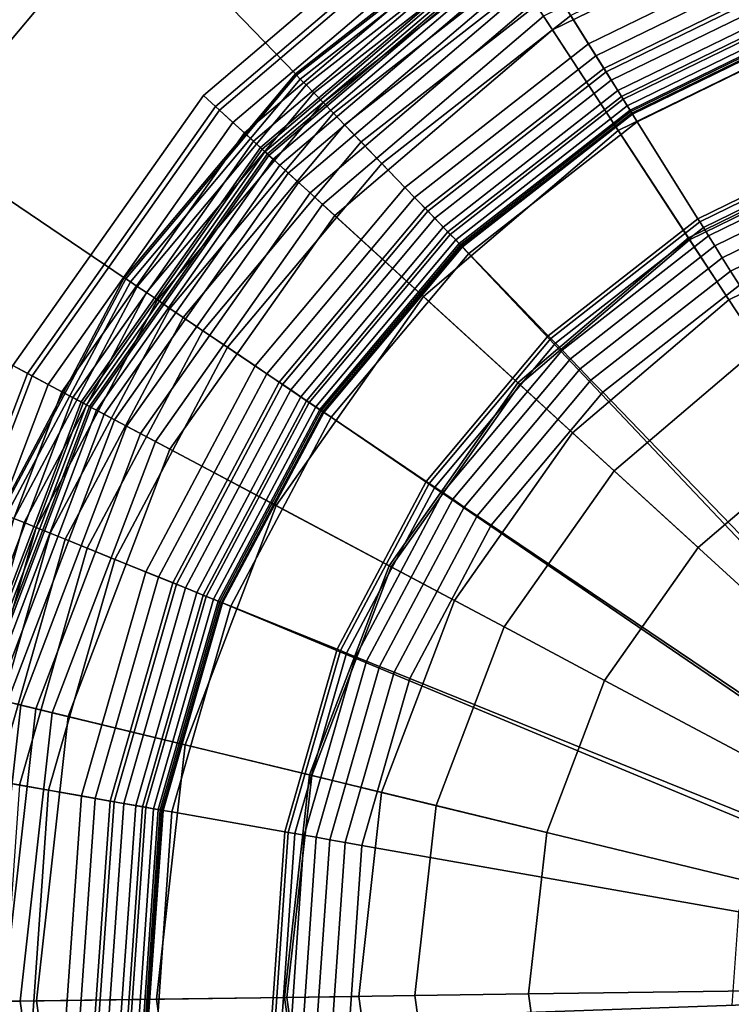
# Model space of a CAD drawing. Extents: x -43.1 to 43.1, y -41.3 to 41.3.
# Tile 86 of 256: x -17.7 to -17, y -7.9 to -7. Entities that reach past the tile are written whole.
import ezdxf

# ---------------------------------------------------------------- set-up
doc = ezdxf.new("R2010")
doc.units = 0
for name, color, linetype in [('LAMP', 7, 'CONTINUOUS'), ('LAMP_SUPPORT', 18, 'CONTINUOUS'), ('METAL_BASE', 254, 'CONTINUOUS')]:
    doc.layers.add(name, color=color, linetype=linetype)

msp = doc.modelspace()

# ---------------------------------------------------------------- linework, layer by layer
at = {"layer": 'LAMP'}
for points in [[(-17.2365, -6.92, 16.1042), (-16.9783, -6.7941, 16.1042), (-16.9491, -6.8799, 16.2234), (-17.1869, -6.9959, 16.2234)], [(-17.5099, -7.0565, 15.8637), (-17.277, -6.8582, 15.8637), (-17.2686, -6.871, 15.9815), (-17.4987, -7.0668, 15.9815)], [(-17.4951, -7.07, 15.6079), (-17.266, -6.875, 15.6079), (-17.277, -6.8582, 15.8637), (-17.5099, -7.0565, 15.8637)], [(-17.0611, -7.1881, 13.8664), (-16.875, -7.0973, 13.8664), (-16.9539, -6.8655, 13.8588), (-17.1952, -6.9832, 13.8588)], [(-17.4987, -7.0668, 15.9815), (-17.2686, -6.871, 15.9815), (-17.2365, -6.92, 16.1042), (-17.4554, -7.1063, 16.1042)], [(-17.4825, -7.0815, 15.3235), (-17.2566, -6.8893, 15.3235), (-17.266, -6.875, 15.6079), (-17.4951, -7.07, 15.6079)], [(-17.1869, -6.9959, 16.2234), (-16.9491, -6.8799, 16.2234), (-16.9132, -6.9852, 16.3306), (-17.126, -7.089, 16.3306)], [(-17.4719, -7.0912, 15.0232), (-17.2488, -6.9013, 15.0232), (-17.2566, -6.8893, 15.3235), (-17.4825, -7.0815, 15.3235)], [(-17.4635, -7.0988, 14.7202), (-17.2426, -6.9108, 14.7202), (-17.2488, -6.9013, 15.0232), (-17.4719, -7.0912, 15.0232)], [(-17.4572, -7.1047, 14.4272), (-17.2379, -6.918, 14.4272), (-17.2426, -6.9108, 14.7202), (-17.4635, -7.0988, 14.7202)], [(-17.4529, -7.1086, 14.1573), (-17.2347, -6.9229, 14.1573), (-17.2379, -6.918, 14.4272), (-17.4572, -7.1047, 14.4272)], [(-17.4554, -7.1063, 16.1042), (-17.2365, -6.92, 16.1042), (-17.1869, -6.9959, 16.2234), (-17.3884, -7.1674, 16.2234)], [(-17.4506, -7.1106, 13.9233), (-17.233, -6.9255, 13.9233), (-17.2347, -6.9229, 14.1573), (-17.4529, -7.1086, 14.1573)], [(-17.4492, -7.112, 13.9082), (-17.2319, -6.9271, 13.9082), (-17.233, -6.9255, 13.9233), (-17.4506, -7.1106, 13.9233)], [(-17.4452, -7.1155, 13.8943), (-17.229, -6.9315, 13.8943), (-17.2319, -6.9271, 13.9082), (-17.4492, -7.112, 13.9082)], [(-17.4392, -7.1211, 13.8822), (-17.2245, -6.9384, 13.8822), (-17.229, -6.9315, 13.8943), (-17.4452, -7.1155, 13.8943)], [(-17.4313, -7.1283, 13.8722), (-17.2187, -6.9474, 13.8722), (-17.2245, -6.9384, 13.8822), (-17.4392, -7.1211, 13.8822)], [(-17.4218, -7.1369, 13.8647), (-17.2117, -6.9581, 13.8647), (-17.2187, -6.9474, 13.8722), (-17.4313, -7.1283, 13.8722)], [(-17.4112, -7.1466, 13.8601), (-17.2038, -6.9701, 13.8601), (-17.2117, -6.9581, 13.8647), (-17.4218, -7.1369, 13.8647)], [(-17.3996, -7.1572, 13.8588), (-17.1952, -6.9832, 13.8588), (-17.2038, -6.9701, 13.8601), (-17.4112, -7.1466, 13.8601)], [(-17.2188, -7.3223, 13.8664), (-17.0611, -7.1881, 13.8664), (-17.1952, -6.9832, 13.8588), (-17.3996, -7.1572, 13.8588)], [(-17.126, -7.089, 16.3306), (-16.9132, -6.9852, 16.3306), (-16.8743, -7.0994, 16.4176), (-17.0599, -7.1899, 16.4176)], [(-17.3884, -7.1674, 16.2234), (-17.1869, -6.9959, 16.2234), (-17.126, -7.089, 16.3306), (-17.3063, -7.2424, 16.3306)], [(-17.6862, -7.3064, 15.8637), (-17.5099, -7.0565, 15.8637), (-17.4987, -7.0668, 15.9815), (-17.6728, -7.3136, 15.9815)], [(-17.6685, -7.3158, 15.6079), (-17.4951, -7.07, 15.6079), (-17.5099, -7.0565, 15.8637), (-17.6862, -7.3064, 15.8637)], [(-17.6728, -7.3136, 15.9815), (-17.4987, -7.0668, 15.9815), (-17.4554, -7.1063, 16.1042), (-17.621, -7.3411, 16.1042)], [(-17.6534, -7.3239, 15.3235), (-17.4825, -7.0815, 15.3235), (-17.4951, -7.07, 15.6079), (-17.6685, -7.3158, 15.6079)], [(-17.6408, -7.3306, 15.0232), (-17.4719, -7.0912, 15.0232), (-17.4825, -7.0815, 15.3235), (-17.6534, -7.3239, 15.3235)], [(-17.6307, -7.3359, 14.7202), (-17.4635, -7.0988, 14.7202), (-17.4719, -7.0912, 15.0232), (-17.6408, -7.3306, 15.0232)], [(-17.3063, -7.2424, 16.3306), (-17.126, -7.089, 16.3306), (-17.0599, -7.1899, 16.4176), (-17.2172, -7.3238, 16.4176)], [(-17.6231, -7.34, 14.4272), (-17.4572, -7.1047, 14.4272), (-17.4635, -7.0988, 14.7202), (-17.6307, -7.3359, 14.7202)], [(-17.0236, -7.2455, 13.367), (-16.8529, -7.1622, 13.367), (-16.875, -7.0973, 13.8664), (-17.0611, -7.1881, 13.8664)], [(-17.0599, -7.1899, 16.4176), (-16.8743, -7.0994, 16.4176), (-16.8361, -7.2116, 16.4759), (-16.995, -7.2891, 16.4759)], [(-17.618, -7.3427, 14.1573), (-17.4529, -7.1086, 14.1573), (-17.4572, -7.1047, 14.4272), (-17.6231, -7.34, 14.4272)], [(-17.621, -7.3411, 16.1042), (-17.4554, -7.1063, 16.1042), (-17.3884, -7.1674, 16.2234), (-17.541, -7.3836, 16.2234)], [(-17.6153, -7.3441, 13.9233), (-17.4506, -7.1106, 13.9233), (-17.4529, -7.1086, 14.1573), (-17.618, -7.3427, 14.1573)], [(-17.6136, -7.345, 13.9082), (-17.4492, -7.112, 13.9082), (-17.4506, -7.1106, 13.9233), (-17.6153, -7.3441, 13.9233)], [(-17.6089, -7.3475, 13.8943), (-17.4452, -7.1155, 13.8943), (-17.4492, -7.112, 13.9082), (-17.6136, -7.345, 13.9082)], [(-17.6016, -7.3514, 13.8822), (-17.4392, -7.1211, 13.8822), (-17.4452, -7.1155, 13.8943), (-17.6089, -7.3475, 13.8943)], [(-17.5922, -7.3564, 13.8722), (-17.4313, -7.1283, 13.8722), (-17.4392, -7.1211, 13.8822), (-17.6016, -7.3514, 13.8822)], [(-17.5809, -7.3624, 13.8647), (-17.4218, -7.1369, 13.8647), (-17.4313, -7.1283, 13.8722), (-17.5922, -7.3564, 13.8722)], [(-17.5682, -7.3692, 13.8601), (-17.4112, -7.1466, 13.8601), (-17.4218, -7.1369, 13.8647), (-17.5809, -7.3624, 13.8647)], [(-17.5543, -7.3765, 13.8588), (-17.3996, -7.1572, 13.8588), (-17.4112, -7.1466, 13.8601), (-17.5682, -7.3692, 13.8601)], [(-17.3381, -7.4915, 13.8664), (-17.2188, -7.3223, 13.8664), (-17.3996, -7.1572, 13.8588), (-17.5543, -7.3765, 13.8588)], [(-17.541, -7.3836, 16.2234), (-17.3884, -7.1674, 16.2234), (-17.3063, -7.2424, 16.3306), (-17.4427, -7.4359, 16.3306)], [(-17.0236, -7.2455, 13.367), (-17.1682, -7.3685, 13.367), (-16.6088, -7.8793, 13.367), (-16.8529, -7.1622, 13.367)], [(-17.1682, -7.3685, 13.367), (-17.0236, -7.2455, 13.367), (-17.0611, -7.1881, 13.8664), (-17.2188, -7.3223, 13.8664)], [(-17.2172, -7.3238, 16.4176), (-17.0599, -7.1899, 16.4176), (-16.995, -7.2891, 16.4759), (-17.1297, -7.4037, 16.4759)], [(-17.4427, -7.4359, 16.3306), (-17.3063, -7.2424, 16.3306), (-17.2172, -7.3238, 16.4176), (-17.3362, -7.4925, 16.4176)], [(-17.1297, -7.4037, 16.4759), (-16.995, -7.2891, 16.4759), (-16.9375, -7.377, 16.4972), (-17.0521, -7.4746, 16.4972)], [(-17.7948, -7.5923, 15.8637), (-17.6862, -7.3064, 15.8637), (-17.6728, -7.3136, 15.9815), (-17.78, -7.5959, 15.9815)], [(-17.7754, -7.5971, 15.6079), (-17.6685, -7.3158, 15.6079), (-17.6862, -7.3064, 15.8637), (-17.7948, -7.5923, 15.8637)], [(-17.78, -7.5959, 15.9815), (-17.6728, -7.3136, 15.9815), (-17.621, -7.3411, 16.1042), (-17.723, -7.6097, 16.1042)], [(-17.7587, -7.6011, 15.3235), (-17.6534, -7.3239, 15.3235), (-17.6685, -7.3158, 15.6079), (-17.7754, -7.5971, 15.6079)], [(-17.2776, -7.5237, 13.367), (-17.1682, -7.3685, 13.367), (-17.2188, -7.3223, 13.8664), (-17.3381, -7.4915, 13.8664)], [(-17.7449, -7.6044, 15.0232), (-17.6408, -7.3306, 15.0232), (-17.6534, -7.3239, 15.3235), (-17.7587, -7.6011, 15.3235)], [(-17.7338, -7.6071, 14.7202), (-17.6307, -7.3359, 14.7202), (-17.6408, -7.3306, 15.0232), (-17.7449, -7.6044, 15.0232)], [(-17.3362, -7.4925, 16.4176), (-17.2172, -7.3238, 16.4176), (-17.1297, -7.4037, 16.4759), (-17.2316, -7.5481, 16.4759)], [(-17.7254, -7.6091, 14.4272), (-17.6231, -7.34, 14.4272), (-17.6307, -7.3359, 14.7202), (-17.7338, -7.6071, 14.7202)], [(-17.7197, -7.6105, 14.1573), (-17.618, -7.3427, 14.1573), (-17.6231, -7.34, 14.4272), (-17.7254, -7.6091, 14.4272)], [(-17.723, -7.6097, 16.1042), (-17.621, -7.3411, 16.1042), (-17.541, -7.3836, 16.2234), (-17.6349, -7.631, 16.2234)], [(-17.7168, -7.6112, 13.9233), (-17.6153, -7.3441, 13.9233), (-17.618, -7.3427, 14.1573), (-17.7197, -7.6105, 14.1573)], [(-17.7149, -7.6117, 13.9082), (-17.6136, -7.345, 13.9082), (-17.6153, -7.3441, 13.9233), (-17.7168, -7.6112, 13.9233)], [(-17.7097, -7.6129, 13.8943), (-17.6089, -7.3475, 13.8943), (-17.6136, -7.345, 13.9082), (-17.7149, -7.6117, 13.9082)], [(-17.7017, -7.6149, 13.8822), (-17.6016, -7.3514, 13.8822), (-17.6089, -7.3475, 13.8943), (-17.7097, -7.6129, 13.8943)], [(-17.6913, -7.6174, 13.8722), (-17.5922, -7.3564, 13.8722), (-17.6016, -7.3514, 13.8822), (-17.7017, -7.6149, 13.8822)], [(-17.6789, -7.6204, 13.8647), (-17.5809, -7.3624, 13.8647), (-17.5922, -7.3564, 13.8722), (-17.6913, -7.6174, 13.8722)], [(-17.6649, -7.6238, 13.8601), (-17.5682, -7.3692, 13.8601), (-17.5809, -7.3624, 13.8647), (-17.6789, -7.6204, 13.8647)], [(-17.6497, -7.6275, 13.8588), (-17.5543, -7.3765, 13.8588), (-17.5682, -7.3692, 13.8601), (-17.6649, -7.6238, 13.8601)], [(-17.4117, -7.685, 13.8664), (-17.3381, -7.4915, 13.8664), (-17.5543, -7.3765, 13.8588), (-17.6497, -7.6275, 13.8588)], [(-17.2776, -7.5237, 13.367), (-17.345, -7.7012, 13.367), (-16.6088, -7.8793, 13.367), (-17.1682, -7.3685, 13.367)], [(-17.0521, -7.4746, 16.4972), (-16.9375, -7.377, 16.4972), (-16.6088, -7.8793, 16.4972), (-17.1388, -7.5975, 16.4972)], [(-17.6349, -7.631, 16.2234), (-17.541, -7.3836, 16.2234), (-17.4427, -7.4359, 16.3306), (-17.5268, -7.6572, 16.3306)], [(-17.2316, -7.5481, 16.4759), (-17.1297, -7.4037, 16.4759), (-17.0521, -7.4746, 16.4972), (-17.1388, -7.5975, 16.4972)], [(-17.5268, -7.6572, 16.3306), (-17.4427, -7.4359, 16.3306), (-17.3362, -7.4925, 16.4176), (-17.4096, -7.6856, 16.4176)], [(-17.345, -7.7012, 13.367), (-17.2776, -7.5237, 13.367), (-17.3381, -7.4915, 13.8664), (-17.4117, -7.685, 13.8664)], [(-17.4096, -7.6856, 16.4176), (-17.3362, -7.4925, 16.4176), (-17.2316, -7.5481, 16.4759), (-17.2944, -7.7134, 16.4759)], [(-17.2944, -7.7134, 16.4759), (-17.2316, -7.5481, 16.4759), (-17.1388, -7.5975, 16.4972), (-17.1922, -7.7381, 16.4972)], [(-17.1922, -7.7381, 16.4972), (-17.1388, -7.5975, 16.4972), (-16.6088, -7.8793, 16.4972), (-17.209, -7.8876, 16.4972)], [(-17.7551, -7.8953, 16.1042), (-17.723, -7.6097, 16.1042), (-17.6349, -7.631, 16.2234), (-17.6644, -7.894, 16.2234)], [(-17.7096, -7.8946, 13.8647), (-17.6789, -7.6204, 13.8647), (-17.6913, -7.6174, 13.8722), (-17.7224, -7.8948, 13.8722)], [(-17.6952, -7.8944, 13.8601), (-17.6649, -7.6238, 13.8601), (-17.6789, -7.6204, 13.8647), (-17.7096, -7.8946, 13.8647)], [(-17.6796, -7.8942, 13.8588), (-17.6497, -7.6275, 13.8588), (-17.6649, -7.6238, 13.8601), (-17.6952, -7.8944, 13.8601)], [(-17.4347, -7.8908, 13.8664), (-17.4117, -7.685, 13.8664), (-17.6497, -7.6275, 13.8588), (-17.6796, -7.8942, 13.8588)], [(-17.6644, -7.894, 16.2234), (-17.6349, -7.631, 16.2234), (-17.5268, -7.6572, 16.3306), (-17.5532, -7.8925, 16.3306)], [(-17.5532, -7.8925, 16.3306), (-17.5268, -7.6572, 16.3306), (-17.4096, -7.6856, 16.4176), (-17.4326, -7.8908, 16.4176)], [(-17.3662, -7.8898, 13.367), (-17.345, -7.7012, 13.367), (-17.4117, -7.685, 13.8664), (-17.4347, -7.8908, 13.8664)], [(-17.4326, -7.8908, 16.4176), (-17.4096, -7.6856, 16.4176), (-17.2944, -7.7134, 16.4759), (-17.3141, -7.8891, 16.4759)], [(-17.3662, -7.8898, 13.367), (-17.3398, -8.0778, 13.367), (-16.6088, -7.8793, 13.367), (-17.345, -7.7012, 13.367)], [(-17.3141, -7.8891, 16.4759), (-17.2944, -7.7134, 16.4759), (-17.1922, -7.7381, 16.4972), (-17.209, -7.8876, 16.4972)], [(-17.2674, -8.2534, 13.367), (-17.1537, -8.4054, 13.367), (-16.6088, -7.8793, 13.367), (-17.3398, -8.0778, 13.367)], [(-17.188, -8.0366, 16.4972), (-17.209, -7.8876, 16.4972), (-16.6088, -7.8793, 16.4972), (-17.1307, -8.1757, 16.4972)], [(-17.0057, -8.5244, 13.367), (-16.8328, -8.6028, 13.367), (-16.6088, -7.8793, 13.367), (-17.1537, -8.4054, 13.367)], [(-17.0406, -8.2962, 16.4972), (-17.1307, -8.1757, 16.4972), (-16.6088, -7.8793, 16.4972), (-16.9233, -8.3905, 16.4972)], [(-17.7151, -8.1798, 16.1042), (-17.7551, -7.8953, 16.1042), (-17.6644, -7.894, 16.2234), (-17.6276, -8.1561, 16.2234)], [(-17.6712, -8.1679, 13.8647), (-17.7096, -7.8946, 13.8647), (-17.7224, -7.8948, 13.8722), (-17.6836, -8.1713, 13.8722)], [(-17.6573, -8.1641, 13.8601), (-17.6952, -7.8944, 13.8601), (-17.7096, -7.8946, 13.8647), (-17.6712, -8.1679, 13.8647)], [(-17.6422, -8.16, 13.8588), (-17.6796, -7.8942, 13.8588), (-17.6952, -7.8944, 13.8601), (-17.6573, -8.1641, 13.8601)], [(-17.4059, -8.0958, 13.8664), (-17.4347, -7.8908, 13.8664), (-17.6796, -7.8942, 13.8588), (-17.6422, -8.16, 13.8588)], [(-17.6276, -8.1561, 16.2234), (-17.6644, -7.894, 16.2234), (-17.5532, -7.8925, 16.3306), (-17.5202, -8.1269, 16.3306)], [(-17.5202, -8.1269, 16.3306), (-17.5532, -7.8925, 16.3306), (-17.4326, -7.8908, 16.4176), (-17.4038, -8.0953, 16.4176)], [(-17.3398, -8.0778, 13.367), (-17.3662, -7.8898, 13.367), (-17.4347, -7.8908, 13.8664), (-17.4059, -8.0958, 13.8664)], [(-17.4038, -8.0953, 16.4176), (-17.4326, -7.8908, 16.4176), (-17.3141, -7.8891, 16.4759), (-17.2895, -8.0642, 16.4759)], [(-17.2895, -8.0642, 16.4759), (-17.3141, -7.8891, 16.4759), (-17.209, -7.8876, 16.4972), (-17.188, -8.0366, 16.4972)]]:
    msp.add_3dface(points, dxfattribs=at)
at = {"layer": 'LAMP_SUPPORT'}
for points in [[(-16.9552, -6.9263, 13.7394), (-17.1466, -7.0197, 13.7394), (-17.196, -6.9406, 13.7394), (-16.9871, -6.8387, 13.7394)], [(-17.2308, -6.8849, 10.2099), (-17.4248, -7.0365, 10.2099), (-17.4236, -7.0377, 10.1948), (-17.2299, -6.8864, 10.1948)], [(-17.2308, -6.8849, 13.6738), (-17.4248, -7.0365, 13.6738), (-17.4248, -7.0365, 10.2099), (-17.2308, -6.8849, 10.2099)], [(-17.2299, -6.8864, 13.6888), (-17.4236, -7.0377, 13.6888), (-17.4248, -7.0365, 13.6738), (-17.2308, -6.8849, 13.6738)], [(-16.9701, -6.8852, 10.1378), (-17.1698, -6.9825, 10.1378), (-17.1534, -7.0087, 10.1302), (-16.9596, -6.9141, 10.1302)], [(-17.2299, -6.8864, 10.1948), (-17.4236, -7.0377, 10.1948), (-17.4202, -7.0413, 10.181), (-17.2273, -6.8906, 10.181)], [(-17.2273, -6.8906, 13.7026), (-17.4202, -7.0413, 13.7026), (-17.4236, -7.0377, 13.6888), (-17.2299, -6.8864, 13.6888)], [(-17.2273, -6.8906, 10.181), (-17.4202, -7.0413, 10.181), (-17.4148, -7.0468, 10.1688), (-17.2231, -6.8971, 10.1688)], [(-17.2231, -6.8971, 13.7148), (-17.4148, -7.0468, 13.7148), (-17.4202, -7.0413, 13.7026), (-17.2273, -6.8906, 13.7026)], [(-17.2231, -6.8971, 10.1688), (-17.4148, -7.0468, 10.1688), (-17.4077, -7.0542, 10.1587), (-17.2178, -6.9058, 10.1587)], [(-17.2178, -6.9058, 13.725), (-17.4077, -7.0542, 13.725), (-17.4148, -7.0468, 13.7148), (-17.2231, -6.8971, 13.7148)], [(-17.2178, -6.9058, 10.1587), (-17.4077, -7.0542, 10.1587), (-17.3992, -7.0629, 10.1509), (-17.2113, -6.9161, 10.1509)], [(-17.2113, -6.9161, 13.7328), (-17.3992, -7.0629, 13.7328), (-17.4077, -7.0542, 13.725), (-17.2178, -6.9058, 13.725)], [(-17.2113, -6.9161, 10.1509), (-17.3992, -7.0629, 10.1509), (-17.3896, -7.0729, 10.146), (-17.204, -6.9278, 10.146)], [(-17.204, -6.9278, 13.7377), (-17.3896, -7.0729, 13.7377), (-17.3992, -7.0629, 13.7328), (-17.2113, -6.9161, 13.7328)], [(-16.9596, -6.9141, 10.1302), (-17.1534, -7.0087, 10.1302), (-17.1372, -7.0346, 10.1202), (-16.9491, -6.9429, 10.1202)], [(-17.204, -6.9278, 10.146), (-17.3896, -7.0729, 10.146), (-17.3792, -7.0837, 10.1442), (-17.196, -6.9406, 10.1442)], [(-17.196, -6.9406, 13.7394), (-17.3792, -7.0837, 13.7394), (-17.3896, -7.0729, 13.7377), (-17.204, -6.9278, 13.7377)], [(-16.9504, -6.9394, 13.7378), (-17.1392, -7.0315, 13.7378), (-17.1466, -7.0197, 13.7394), (-16.9552, -6.9263, 13.7394)], [(-16.946, -6.9515, 13.7333), (-17.1324, -7.0424, 13.7333), (-17.1392, -7.0315, 13.7378), (-16.9504, -6.9394, 13.7378)], [(-17.196, -6.9406, 10.1442), (-17.3792, -7.0837, 10.1442), (-17.3639, -7.0995, 10.1425), (-17.1844, -6.9592, 10.1425)], [(-17.1466, -7.0197, 13.7394), (-17.3144, -7.1508, 13.7394), (-17.3792, -7.0837, 13.7394), (-17.196, -6.9406, 13.7394)], [(-16.9491, -6.9429, 10.1202), (-17.1372, -7.0346, 10.1202), (-17.1231, -7.0573, 10.1081), (-16.94, -6.968, 10.1081)], [(-16.9421, -6.9621, 13.7261), (-17.1264, -7.052, 13.7261), (-17.1324, -7.0424, 13.7333), (-16.946, -6.9515, 13.7333)], [(-17.1844, -6.9592, 10.1425), (-17.3639, -7.0995, 10.1425), (-17.3448, -7.1193, 10.1378), (-17.1698, -6.9825, 10.1378)], [(-16.9389, -6.971, 13.7167), (-17.1214, -7.06, 13.7167), (-17.1264, -7.052, 13.7261), (-16.9421, -6.9621, 13.7261)], [(-16.94, -6.968, 10.1081), (-17.1231, -7.0573, 10.1081), (-17.1128, -7.0737, 10.0942), (-16.9334, -6.9862, 10.0942)], [(-16.9364, -6.9777, 13.7054), (-17.1176, -7.0661, 13.7054), (-17.1214, -7.06, 13.7167), (-16.9389, -6.971, 13.7167)], [(-17.1698, -6.9825, 10.1378), (-17.3448, -7.1193, 10.1378), (-17.3234, -7.1415, 10.1302), (-17.1534, -7.0087, 10.1302)], [(-16.6289, -7.8746, 12.7749), (-17.2709, -7.1958, 12.7749), (-17.1134, -7.0728, 12.7749), (-16.9337, -6.9852, 12.7749)], [(-16.9349, -6.9821, 13.6925), (-17.1151, -7.07, 13.6925), (-17.1176, -7.0661, 13.7054), (-16.9364, -6.9777, 13.7054)], [(-16.9343, -6.9836, 13.6786), (-17.1143, -7.0714, 13.6786), (-17.1151, -7.07, 13.6925), (-16.9349, -6.9821, 13.6925)], [(-16.9337, -6.9852, 12.7749), (-17.1134, -7.0728, 12.7749), (-17.1143, -7.0714, 13.6786), (-16.9343, -6.9836, 13.6786)], [(-16.9334, -6.9862, 10.0942), (-17.1128, -7.0737, 10.0942), (-17.1084, -7.0808, 10.0789), (-16.9305, -6.994, 10.0789)], [(-16.9305, -6.994, 10.0789), (-17.1084, -7.0808, 10.0789), (-17.0522, -7.1707, 9.0568), (-16.8943, -7.0936, 9.0568)], [(-17.1534, -7.0087, 10.1302), (-17.3234, -7.1415, 10.1302), (-17.3021, -7.1635, 10.1202), (-17.1372, -7.0346, 10.1202)], [(-17.1392, -7.0315, 13.7378), (-17.3047, -7.1608, 13.7378), (-17.3144, -7.1508, 13.7394), (-17.1466, -7.0197, 13.7394)], [(-17.4248, -7.0365, 10.2099), (-17.5831, -7.2251, 10.2099), (-17.5816, -7.226, 10.1948), (-17.4236, -7.0377, 10.1948)], [(-17.4248, -7.0365, 13.6738), (-17.5831, -7.2251, 13.6738), (-17.5831, -7.2251, 10.2099), (-17.4248, -7.0365, 10.2099)], [(-17.4236, -7.0377, 13.6888), (-17.5816, -7.226, 13.6888), (-17.5831, -7.2251, 13.6738), (-17.4248, -7.0365, 13.6738)], [(-17.4236, -7.0377, 10.1948), (-17.5816, -7.226, 10.1948), (-17.5775, -7.2288, 10.181), (-17.4202, -7.0413, 10.181)], [(-17.4202, -7.0413, 13.7026), (-17.5775, -7.2288, 13.7026), (-17.5816, -7.226, 13.6888), (-17.4236, -7.0377, 13.6888)], [(-17.1324, -7.0424, 13.7333), (-17.2958, -7.17, 13.7333), (-17.3047, -7.1608, 13.7378), (-17.1392, -7.0315, 13.7378)], [(-17.1372, -7.0346, 10.1202), (-17.3021, -7.1635, 10.1202), (-17.2836, -7.1827, 10.1081), (-17.1231, -7.0573, 10.1081)], [(-17.4202, -7.0413, 10.181), (-17.5775, -7.2288, 10.181), (-17.5711, -7.2331, 10.1688), (-17.4148, -7.0468, 10.1688)], [(-17.4148, -7.0468, 13.7148), (-17.5711, -7.2331, 13.7148), (-17.5775, -7.2288, 13.7026), (-17.4202, -7.0413, 13.7026)], [(-17.4148, -7.0468, 10.1688), (-17.5711, -7.2331, 10.1688), (-17.5626, -7.2388, 10.1587), (-17.4077, -7.0542, 10.1587)], [(-17.4077, -7.0542, 13.725), (-17.5626, -7.2388, 13.725), (-17.5711, -7.2331, 13.7148), (-17.4148, -7.0468, 13.7148)], [(-17.1264, -7.052, 13.7261), (-17.2879, -7.1782, 13.7261), (-17.2958, -7.17, 13.7333), (-17.1324, -7.0424, 13.7333)], [(-17.4077, -7.0542, 10.1587), (-17.5626, -7.2388, 10.1587), (-17.5525, -7.2456, 10.1509), (-17.3992, -7.0629, 10.1509)], [(-17.3992, -7.0629, 13.7328), (-17.5525, -7.2456, 13.7328), (-17.5626, -7.2388, 13.725), (-17.4077, -7.0542, 13.725)], [(-17.1214, -7.06, 13.7167), (-17.2814, -7.185, 13.7167), (-17.2879, -7.1782, 13.7261), (-17.1264, -7.052, 13.7261)], [(-17.1231, -7.0573, 10.1081), (-17.2836, -7.1827, 10.1081), (-17.2701, -7.1966, 10.0942), (-17.1128, -7.0737, 10.0942)], [(-17.3992, -7.0629, 10.1509), (-17.5525, -7.2456, 10.1509), (-17.5411, -7.2534, 10.146), (-17.3896, -7.0729, 10.146)], [(-17.3896, -7.0729, 13.7377), (-17.5411, -7.2534, 13.7377), (-17.5525, -7.2456, 13.7328), (-17.3992, -7.0629, 13.7328)], [(-17.1176, -7.0661, 13.7054), (-17.2764, -7.1901, 13.7054), (-17.2814, -7.185, 13.7167), (-17.1214, -7.06, 13.7167)], [(-17.1151, -7.07, 13.6925), (-17.2732, -7.1935, 13.6925), (-17.2764, -7.1901, 13.7054), (-17.1176, -7.0661, 13.7054)], [(-17.3896, -7.0729, 10.146), (-17.5411, -7.2534, 10.146), (-17.5286, -7.2618, 10.1442), (-17.3792, -7.0837, 10.1442)], [(-17.3792, -7.0837, 13.7394), (-17.5286, -7.2618, 13.7394), (-17.5411, -7.2534, 13.7377), (-17.3896, -7.0729, 13.7377)], [(-17.1143, -7.0714, 13.6786), (-17.2721, -7.1946, 13.6786), (-17.2732, -7.1935, 13.6925), (-17.1151, -7.07, 13.6925)], [(-17.1134, -7.0728, 12.7749), (-17.2709, -7.1958, 12.7749), (-17.2721, -7.1946, 13.6786), (-17.1143, -7.0714, 13.6786)], [(-17.1128, -7.0737, 10.0942), (-17.2701, -7.1966, 10.0942), (-17.2643, -7.2026, 10.0789), (-17.1084, -7.0808, 10.0789)], [(-17.3792, -7.0837, 10.1442), (-17.5286, -7.2618, 10.1442), (-17.5104, -7.2741, 10.1425), (-17.3639, -7.0995, 10.1425)], [(-17.3144, -7.1508, 13.7394), (-17.4513, -7.3139, 13.7394), (-17.5286, -7.2618, 13.7394), (-17.3792, -7.0837, 13.7394)], [(-17.1084, -7.0808, 10.0789), (-17.2643, -7.2026, 10.0789), (-17.1907, -7.2789, 9.0568), (-17.0522, -7.1707, 9.0568)], [(-16.8943, -7.0936, 9.0568), (-17.0522, -7.1707, 9.0568), (-17.0505, -7.1734, 9.0415), (-16.8931, -7.0967, 9.0415)], [(-17.3639, -7.0995, 10.1425), (-17.5104, -7.2741, 10.1425), (-17.4876, -7.2894, 10.1378), (-17.3448, -7.1193, 10.1378)], [(-16.8931, -7.0967, 9.0415), (-17.0505, -7.1734, 9.0415), (-17.0472, -7.1787, 9.0276), (-16.891, -7.1026, 9.0276)], [(-16.891, -7.1026, 9.0276), (-17.0472, -7.1787, 9.0276), (-17.0425, -7.1863, 9.0155), (-16.888, -7.1109, 9.0155)], [(-16.888, -7.1109, 9.0155), (-17.0425, -7.1863, 9.0155), (-17.0366, -7.1957, 9.0055), (-16.8842, -7.1213, 9.0055)], [(-17.3448, -7.1193, 10.1378), (-17.4876, -7.2894, 10.1378), (-17.462, -7.3067, 10.1302), (-17.3234, -7.1415, 10.1302)], [(-16.8842, -7.1213, 9.0055), (-17.0366, -7.1957, 9.0055), (-17.0297, -7.2067, 8.9979), (-16.8797, -7.1335, 8.9979)], [(-16.8797, -7.1335, 8.9979), (-17.0297, -7.2067, 8.9979), (-17.0221, -7.2189, 8.9931), (-16.8748, -7.1471, 8.9931)], [(-17.3234, -7.1415, 10.1302), (-17.462, -7.3067, 10.1302), (-17.4367, -7.3238, 10.1202), (-17.3021, -7.1635, 10.1202)], [(-16.8748, -7.1471, 8.9931), (-17.0221, -7.2189, 8.9931), (-17.0138, -7.2321, 8.9914), (-16.8695, -7.1617, 8.9914)], [(-17.3047, -7.1608, 13.7378), (-17.4397, -7.3217, 13.7378), (-17.4513, -7.3139, 13.7394), (-17.3144, -7.1508, 13.7394)], [(-17.2958, -7.17, 13.7333), (-17.4291, -7.3289, 13.7333), (-17.4397, -7.3217, 13.7378), (-17.3047, -7.1608, 13.7378)], [(-17.3021, -7.1635, 10.1202), (-17.4367, -7.3238, 10.1202), (-17.4145, -7.3388, 10.1081), (-17.2836, -7.1827, 10.1081)], [(-17.2879, -7.1782, 13.7261), (-17.4197, -7.3352, 13.7261), (-17.4291, -7.3289, 13.7333), (-17.2958, -7.17, 13.7333)], [(-17.0522, -7.1707, 9.0568), (-17.1907, -7.2789, 9.0568), (-17.1884, -7.2812, 9.0415), (-17.0505, -7.1734, 9.0415)], [(-17.0505, -7.1734, 9.0415), (-17.1884, -7.2812, 9.0415), (-17.1841, -7.2857, 9.0276), (-17.0472, -7.1787, 9.0276)], [(-17.2814, -7.185, 13.7167), (-17.4119, -7.3405, 13.7167), (-17.4197, -7.3352, 13.7261), (-17.2879, -7.1782, 13.7261)], [(-17.2836, -7.1827, 10.1081), (-17.4145, -7.3388, 10.1081), (-17.3985, -7.3496, 10.0942), (-17.2701, -7.1966, 10.0942)], [(-17.2764, -7.1901, 13.7054), (-17.4059, -7.3445, 13.7054), (-17.4119, -7.3405, 13.7167), (-17.2814, -7.185, 13.7167)], [(-17.0472, -7.1787, 9.0276), (-17.1841, -7.2857, 9.0276), (-17.1779, -7.2921, 9.0155), (-17.0425, -7.1863, 9.0155)], [(-17.2732, -7.1935, 13.6925), (-17.4021, -7.3471, 13.6925), (-17.4059, -7.3445, 13.7054), (-17.2764, -7.1901, 13.7054)], [(-17.2721, -7.1946, 13.6786), (-17.4008, -7.348, 13.6786), (-17.4021, -7.3471, 13.6925), (-17.2732, -7.1935, 13.6925)], [(-17.2709, -7.1958, 12.7749), (-17.3994, -7.3489, 12.7749), (-17.4008, -7.348, 13.6786), (-17.2721, -7.1946, 13.6786)], [(-17.0425, -7.1863, 9.0155), (-17.1779, -7.2921, 9.0155), (-17.1702, -7.3001, 9.0055), (-17.0366, -7.1957, 9.0055)], [(-16.6289, -7.8746, 12.7749), (-17.3994, -7.3489, 12.7749), (-17.2709, -7.1958, 12.7749)], [(-17.2701, -7.1966, 10.0942), (-17.3985, -7.3496, 10.0942), (-17.3915, -7.3542, 10.0789), (-17.2643, -7.2026, 10.0789)], [(-17.2643, -7.2026, 10.0789), (-17.3915, -7.3542, 10.0789), (-17.3037, -7.4135, 9.0568), (-17.1907, -7.2789, 9.0568)], [(-17.0366, -7.1957, 9.0055), (-17.1702, -7.3001, 9.0055), (-17.1612, -7.3094, 8.9979), (-17.0297, -7.2067, 8.9979)], [(-17.0297, -7.2067, 8.9979), (-17.1612, -7.3094, 8.9979), (-17.1512, -7.3198, 8.9931), (-17.0221, -7.2189, 8.9931)], [(-17.0221, -7.2189, 8.9931), (-17.1512, -7.3198, 8.9931), (-17.1404, -7.331, 8.9914), (-17.0138, -7.2321, 8.9914)], [(-17.5831, -7.2251, 10.2099), (-17.6986, -7.4424, 10.2099), (-17.697, -7.4431, 10.1948), (-17.5816, -7.226, 10.1948)], [(-17.5831, -7.2251, 13.6738), (-17.6986, -7.4424, 13.6738), (-17.6986, -7.4424, 10.2099), (-17.5831, -7.2251, 10.2099)], [(-17.5816, -7.226, 13.6888), (-17.697, -7.4431, 13.6888), (-17.6986, -7.4424, 13.6738), (-17.5831, -7.2251, 13.6738)], [(-17.5816, -7.226, 10.1948), (-17.697, -7.4431, 10.1948), (-17.6924, -7.4449, 10.181), (-17.5775, -7.2288, 10.181)], [(-17.5775, -7.2288, 13.7026), (-17.6924, -7.4449, 13.7026), (-17.697, -7.4431, 13.6888), (-17.5816, -7.226, 13.6888)], [(-17.5775, -7.2288, 10.181), (-17.6924, -7.4449, 10.181), (-17.6852, -7.4478, 10.1688), (-17.5711, -7.2331, 10.1688)], [(-17.5711, -7.2331, 13.7148), (-17.6852, -7.4478, 13.7148), (-17.6924, -7.4449, 13.7026), (-17.5775, -7.2288, 13.7026)], [(-17.5711, -7.2331, 10.1688), (-17.6852, -7.4478, 10.1688), (-17.6758, -7.4516, 10.1587), (-17.5626, -7.2388, 10.1587)], [(-17.5626, -7.2388, 13.725), (-17.6758, -7.4516, 13.725), (-17.6852, -7.4478, 13.7148), (-17.5711, -7.2331, 13.7148)], [(-17.5626, -7.2388, 10.1587), (-17.6758, -7.4516, 10.1587), (-17.6645, -7.4562, 10.1509), (-17.5525, -7.2456, 10.1509)], [(-17.5525, -7.2456, 13.7328), (-17.6645, -7.4562, 13.7328), (-17.6758, -7.4516, 13.725), (-17.5626, -7.2388, 13.725)], [(-17.0138, -7.2321, 8.9914), (-17.1404, -7.331, 8.9914), (-16.8944, -7.5857, 8.9914), (-16.8262, -7.5324, 8.9914)], [(-17.5525, -7.2456, 10.1509), (-17.6645, -7.4562, 10.1509), (-17.6517, -7.4614, 10.146), (-17.5411, -7.2534, 10.146)], [(-17.5411, -7.2534, 13.7377), (-17.6517, -7.4614, 13.7377), (-17.6645, -7.4562, 13.7328), (-17.5525, -7.2456, 13.7328)], [(-17.5411, -7.2534, 10.146), (-17.6517, -7.4614, 10.146), (-17.6377, -7.467, 10.1442), (-17.5286, -7.2618, 10.1442)], [(-17.5286, -7.2618, 13.7394), (-17.6377, -7.467, 13.7394), (-17.6517, -7.4614, 13.7377), (-17.5411, -7.2534, 13.7377)], [(-17.5286, -7.2618, 10.1442), (-17.6377, -7.467, 10.1442), (-17.6174, -7.4753, 10.1425), (-17.5104, -7.2741, 10.1425)], [(-17.4513, -7.3139, 13.7394), (-17.5513, -7.502, 13.7394), (-17.6377, -7.467, 13.7394), (-17.5286, -7.2618, 13.7394)], [(-17.5104, -7.2741, 10.1425), (-17.6174, -7.4753, 10.1425), (-17.5919, -7.4856, 10.1378), (-17.4876, -7.2894, 10.1378)], [(-17.1907, -7.2789, 9.0568), (-17.3037, -7.4135, 9.0568), (-17.301, -7.4153, 9.0415), (-17.1884, -7.2812, 9.0415)], [(-17.1884, -7.2812, 9.0415), (-17.301, -7.4153, 9.0415), (-17.2958, -7.4188, 9.0276), (-17.1841, -7.2857, 9.0276)], [(-17.1841, -7.2857, 9.0276), (-17.2958, -7.4188, 9.0276), (-17.2884, -7.4238, 9.0155), (-17.1779, -7.2921, 9.0155)], [(-17.4876, -7.2894, 10.1378), (-17.5919, -7.4856, 10.1378), (-17.5633, -7.4971, 10.1302), (-17.462, -7.3067, 10.1302)], [(-17.1779, -7.2921, 9.0155), (-17.2884, -7.4238, 9.0155), (-17.2792, -7.43, 9.0055), (-17.1702, -7.3001, 9.0055)], [(-17.1702, -7.3001, 9.0055), (-17.2792, -7.43, 9.0055), (-17.2685, -7.4372, 8.9979), (-17.1612, -7.3094, 8.9979)], [(-17.462, -7.3067, 10.1302), (-17.5633, -7.4971, 10.1302), (-17.5349, -7.5086, 10.1202), (-17.4367, -7.3238, 10.1202)], [(-17.1612, -7.3094, 8.9979), (-17.2685, -7.4372, 8.9979), (-17.2565, -7.4453, 8.9931), (-17.1512, -7.3198, 8.9931)], [(-17.4397, -7.3217, 13.7378), (-17.5383, -7.5072, 13.7378), (-17.5513, -7.502, 13.7394), (-17.4513, -7.3139, 13.7394)], [(-17.4291, -7.3289, 13.7333), (-17.5265, -7.512, 13.7333), (-17.5383, -7.5072, 13.7378), (-17.4397, -7.3217, 13.7378)], [(-17.1512, -7.3198, 8.9931), (-17.2565, -7.4453, 8.9931), (-17.2436, -7.454, 8.9914), (-17.1404, -7.331, 8.9914)], [(-17.4367, -7.3238, 10.1202), (-17.5349, -7.5086, 10.1202), (-17.5101, -7.5186, 10.1081), (-17.4145, -7.3388, 10.1081)], [(-17.4197, -7.3352, 13.7261), (-17.516, -7.5162, 13.7261), (-17.5265, -7.512, 13.7333), (-17.4291, -7.3289, 13.7333)], [(-17.1404, -7.331, 8.9914), (-17.2436, -7.454, 8.9914), (-16.95, -7.652, 8.9914), (-16.8944, -7.5857, 8.9914)], [(-17.4119, -7.3405, 13.7167), (-17.5072, -7.5198, 13.7167), (-17.516, -7.5162, 13.7261), (-17.4197, -7.3352, 13.7261)], [(-17.4145, -7.3388, 10.1081), (-17.5101, -7.5186, 10.1081), (-17.4922, -7.5258, 10.0942), (-17.3985, -7.3496, 10.0942)], [(-17.4059, -7.3445, 13.7054), (-17.5005, -7.5225, 13.7054), (-17.5072, -7.5198, 13.7167), (-17.4119, -7.3405, 13.7167)], [(-17.4021, -7.3471, 13.6925), (-17.4963, -7.5242, 13.6925), (-17.5005, -7.5225, 13.7054), (-17.4059, -7.3445, 13.7054)], [(-17.4008, -7.348, 13.6786), (-17.4948, -7.5248, 13.6786), (-17.4963, -7.5242, 13.6925), (-17.4021, -7.3471, 13.6925)], [(-17.3994, -7.3489, 12.7749), (-17.4932, -7.5254, 12.7749), (-17.4948, -7.5248, 13.6786), (-17.4008, -7.348, 13.6786)], [(-16.6289, -7.8746, 12.7749), (-16.6306, -7.8844, 12.7749), (-17.4932, -7.5254, 12.7749), (-17.3994, -7.3489, 12.7749)], [(-17.3985, -7.3496, 10.0942), (-17.4922, -7.5258, 10.0942), (-17.4845, -7.529, 10.0789), (-17.3915, -7.3542, 10.0789)], [(-17.3915, -7.3542, 10.0789), (-17.4845, -7.529, 10.0789), (-17.3862, -7.5687, 9.0568), (-17.3037, -7.4135, 9.0568)], [(-17.3037, -7.4135, 9.0568), (-17.3862, -7.5687, 9.0568), (-17.3831, -7.5699, 9.0415), (-17.301, -7.4153, 9.0415)], [(-17.301, -7.4153, 9.0415), (-17.3831, -7.5699, 9.0415), (-17.3774, -7.5722, 9.0276), (-17.2958, -7.4188, 9.0276)], [(-17.2958, -7.4188, 9.0276), (-17.3774, -7.5722, 9.0276), (-17.3691, -7.5756, 9.0155), (-17.2884, -7.4238, 9.0155)], [(-17.2884, -7.4238, 9.0155), (-17.3691, -7.5756, 9.0155), (-17.3588, -7.5797, 9.0055), (-17.2792, -7.43, 9.0055)], [(-17.2792, -7.43, 9.0055), (-17.3588, -7.5797, 9.0055), (-17.3468, -7.5846, 8.9979), (-17.2685, -7.4372, 8.9979)], [(-17.2685, -7.4372, 8.9979), (-17.3468, -7.5846, 8.9979), (-17.3334, -7.59, 8.9931), (-17.2565, -7.4453, 8.9931)], [(-17.6852, -7.4478, 10.1688), (-17.7523, -7.6816, 10.1688), (-17.7423, -7.6834, 10.1587), (-17.6758, -7.4516, 10.1587)], [(-17.6758, -7.4516, 13.725), (-17.7423, -7.6834, 13.725), (-17.7523, -7.6816, 13.7148), (-17.6852, -7.4478, 13.7148)], [(-17.2565, -7.4453, 8.9931), (-17.3334, -7.59, 8.9931), (-17.319, -7.5958, 8.9914), (-17.2436, -7.454, 8.9914)], [(-17.6758, -7.4516, 10.1587), (-17.7423, -7.6834, 10.1587), (-17.7302, -7.6855, 10.1509), (-17.6645, -7.4562, 10.1509)], [(-17.6645, -7.4562, 13.7328), (-17.7302, -7.6855, 13.7328), (-17.7423, -7.6834, 13.725), (-17.6758, -7.4516, 13.725)], [(-17.6645, -7.4562, 10.1509), (-17.7302, -7.6855, 10.1509), (-17.7166, -7.6879, 10.146), (-17.6517, -7.4614, 10.146)], [(-17.6517, -7.4614, 13.7377), (-17.7166, -7.6879, 13.7377), (-17.7302, -7.6855, 13.7328), (-17.6645, -7.4562, 13.7328)], [(-17.2436, -7.454, 8.9914), (-17.319, -7.5958, 8.9914), (-16.9907, -7.7285, 8.9914), (-16.95, -7.652, 8.9914)], [(-17.6517, -7.4614, 10.146), (-17.7166, -7.6879, 10.146), (-17.7018, -7.6905, 10.1442), (-17.6377, -7.467, 10.1442)], [(-17.6377, -7.467, 13.7394), (-17.7018, -7.6905, 13.7394), (-17.7166, -7.6879, 13.7377), (-17.6517, -7.4614, 13.7377)], [(-17.6377, -7.467, 10.1442), (-17.7018, -7.6905, 10.1442), (-17.6802, -7.6943, 10.1425), (-17.6174, -7.4753, 10.1425)], [(-17.5513, -7.502, 13.7394), (-17.61, -7.7067, 13.7394), (-17.7018, -7.6905, 13.7394), (-17.6377, -7.467, 13.7394)], [(-17.6174, -7.4753, 10.1425), (-17.6802, -7.6943, 10.1425), (-17.6531, -7.6991, 10.1378), (-17.5919, -7.4856, 10.1378)], [(-17.5919, -7.4856, 10.1378), (-17.6531, -7.6991, 10.1378), (-17.6227, -7.7044, 10.1302), (-17.5633, -7.4971, 10.1302)], [(-17.5633, -7.4971, 10.1302), (-17.6227, -7.7044, 10.1302), (-17.5926, -7.7098, 10.1202), (-17.5349, -7.5086, 10.1202)], [(-17.5383, -7.5072, 13.7378), (-17.5962, -7.7091, 13.7378), (-17.61, -7.7067, 13.7394), (-17.5513, -7.502, 13.7394)], [(-17.5265, -7.512, 13.7333), (-17.5836, -7.7113, 13.7333), (-17.5962, -7.7091, 13.7378), (-17.5383, -7.5072, 13.7378)], [(-17.5349, -7.5086, 10.1202), (-17.5926, -7.7098, 10.1202), (-17.5663, -7.7144, 10.1081), (-17.5101, -7.5186, 10.1081)], [(-17.516, -7.5162, 13.7261), (-17.5725, -7.7133, 13.7261), (-17.5836, -7.7113, 13.7333), (-17.5265, -7.512, 13.7333)], [(-17.5072, -7.5198, 13.7167), (-17.5632, -7.7149, 13.7167), (-17.5725, -7.7133, 13.7261), (-17.516, -7.5162, 13.7261)], [(-17.5101, -7.5186, 10.1081), (-17.5663, -7.7144, 10.1081), (-17.5472, -7.7178, 10.0942), (-17.4922, -7.5258, 10.0942)], [(-17.5005, -7.5225, 13.7054), (-17.5561, -7.7162, 13.7054), (-17.5632, -7.7149, 13.7167), (-17.5072, -7.5198, 13.7167)], [(-17.4963, -7.5242, 13.6925), (-17.5516, -7.717, 13.6925), (-17.5561, -7.7162, 13.7054), (-17.5005, -7.5225, 13.7054)], [(-16.6306, -7.8844, 12.7749), (-17.5623, -7.917, 12.7749), (-17.5483, -7.7176, 12.7749), (-17.4932, -7.5254, 12.7749)], [(-17.4948, -7.5248, 13.6786), (-17.5499, -7.7173, 13.6786), (-17.5516, -7.717, 13.6925), (-17.4963, -7.5242, 13.6925)], [(-17.4932, -7.5254, 12.7749), (-17.5483, -7.7176, 12.7749), (-17.5499, -7.7173, 13.6786), (-17.4948, -7.5248, 13.6786)], [(-17.4922, -7.5258, 10.0942), (-17.5472, -7.7178, 10.0942), (-17.539, -7.7192, 10.0789), (-17.4845, -7.529, 10.0789)], [(-17.4845, -7.529, 10.0789), (-17.539, -7.7192, 10.0789), (-17.4346, -7.7376, 9.0568), (-17.3862, -7.5687, 9.0568)], [(-17.3862, -7.5687, 9.0568), (-17.4346, -7.7376, 9.0568), (-17.4314, -7.7382, 9.0415), (-17.3831, -7.5699, 9.0415)], [(-17.3831, -7.5699, 9.0415), (-17.4314, -7.7382, 9.0415), (-17.4252, -7.7393, 9.0276), (-17.3774, -7.5722, 9.0276)], [(-17.3774, -7.5722, 9.0276), (-17.4252, -7.7393, 9.0276), (-17.4165, -7.7408, 9.0155), (-17.3691, -7.5756, 9.0155)], [(-17.3691, -7.5756, 9.0155), (-17.4165, -7.7408, 9.0155), (-17.4056, -7.7427, 9.0055), (-17.3588, -7.5797, 9.0055)], [(-17.3588, -7.5797, 9.0055), (-17.4056, -7.7427, 9.0055), (-17.3928, -7.745, 8.9979), (-17.3468, -7.5846, 8.9979)], [(-17.3468, -7.5846, 8.9979), (-17.3928, -7.745, 8.9979), (-17.3786, -7.7475, 8.9931), (-17.3334, -7.59, 8.9931)], [(-17.3334, -7.59, 8.9931), (-17.3786, -7.7475, 8.9931), (-17.3633, -7.7502, 8.9914), (-17.319, -7.5958, 8.9914)], [(-17.319, -7.5958, 8.9914), (-17.3633, -7.7502, 8.9914), (-17.0145, -7.8117, 8.9914), (-16.9907, -7.7285, 8.9914)], [(-17.61, -7.7067, 13.7394), (-17.6248, -7.9191, 13.7394), (-17.718, -7.9224, 13.7394), (-17.7018, -7.6905, 13.7394)], [(-17.6802, -7.6943, 10.1425), (-17.6961, -7.9216, 10.1425), (-17.6686, -7.9207, 10.1378), (-17.6531, -7.6991, 10.1378)], [(-17.6531, -7.6991, 10.1378), (-17.6686, -7.9207, 10.1378), (-17.6378, -7.9196, 10.1302), (-17.6227, -7.7044, 10.1302)], [(-17.6227, -7.7044, 10.1302), (-17.6378, -7.9196, 10.1302), (-17.6072, -7.9185, 10.1202), (-17.5926, -7.7098, 10.1202)], [(-17.5962, -7.7091, 13.7378), (-17.6109, -7.9187, 13.7378), (-17.6248, -7.9191, 13.7394), (-17.61, -7.7067, 13.7394)], [(-17.5836, -7.7113, 13.7333), (-17.5981, -7.9182, 13.7333), (-17.6109, -7.9187, 13.7378), (-17.5962, -7.7091, 13.7378)], [(-17.5926, -7.7098, 10.1202), (-17.6072, -7.9185, 10.1202), (-17.5805, -7.9176, 10.1081), (-17.5663, -7.7144, 10.1081)], [(-17.5725, -7.7133, 13.7261), (-17.5868, -7.9178, 13.7261), (-17.5981, -7.9182, 13.7333), (-17.5836, -7.7113, 13.7333)], [(-17.5632, -7.7149, 13.7167), (-17.5773, -7.9175, 13.7167), (-17.5868, -7.9178, 13.7261), (-17.5725, -7.7133, 13.7261)], [(-17.5663, -7.7144, 10.1081), (-17.5805, -7.9176, 10.1081), (-17.5612, -7.9169, 10.0942), (-17.5472, -7.7178, 10.0942)], [(-17.5561, -7.7162, 13.7054), (-17.5701, -7.9172, 13.7054), (-17.5773, -7.9175, 13.7167), (-17.5632, -7.7149, 13.7167)], [(-17.5516, -7.717, 13.6925), (-17.5655, -7.9171, 13.6925), (-17.5701, -7.9172, 13.7054), (-17.5561, -7.7162, 13.7054)], [(-17.5499, -7.7173, 13.6786), (-17.5639, -7.917, 13.6786), (-17.5655, -7.9171, 13.6925), (-17.5516, -7.717, 13.6925)], [(-17.5483, -7.7176, 12.7749), (-17.5623, -7.917, 12.7749), (-17.5639, -7.917, 13.6786), (-17.5499, -7.7173, 13.6786)], [(-17.5472, -7.7178, 10.0942), (-17.5612, -7.9169, 10.0942), (-17.5528, -7.9166, 10.0789), (-17.539, -7.7192, 10.0789)], [(-17.539, -7.7192, 10.0789), (-17.5528, -7.9166, 10.0789), (-17.4469, -7.9129, 9.0568), (-17.4346, -7.7376, 9.0568)], [(-17.4346, -7.7376, 9.0568), (-17.4469, -7.9129, 9.0568), (-17.4436, -7.9128, 9.0415), (-17.4314, -7.7382, 9.0415)], [(-17.4314, -7.7382, 9.0415), (-17.4436, -7.9128, 9.0415), (-17.4374, -7.9126, 9.0276), (-17.4252, -7.7393, 9.0276)], [(-17.4252, -7.7393, 9.0276), (-17.4374, -7.9126, 9.0276), (-17.4285, -7.9123, 9.0155), (-17.4165, -7.7408, 9.0155)], [(-17.4165, -7.7408, 9.0155), (-17.4285, -7.9123, 9.0155), (-17.4174, -7.9119, 9.0055), (-17.4056, -7.7427, 9.0055)], [(-17.4056, -7.7427, 9.0055), (-17.4174, -7.9119, 9.0055), (-17.4045, -7.9114, 8.9979), (-17.3928, -7.745, 8.9979)], [(-17.3928, -7.745, 8.9979), (-17.4045, -7.9114, 8.9979), (-17.39, -7.9109, 8.9931), (-17.3786, -7.7475, 8.9931)], [(-17.3786, -7.7475, 8.9931), (-17.39, -7.9109, 8.9931), (-17.3745, -7.9104, 8.9914), (-17.3633, -7.7502, 8.9914)], [(-17.3633, -7.7502, 8.9914), (-17.3745, -7.9104, 8.9914), (-17.0206, -7.898, 8.9914), (-17.0145, -7.8117, 8.9914)], [(-16.6306, -7.8844, 12.7749), (-16.6256, -7.8983, 12.7749), (-17.5344, -8.1149, 12.7749), (-17.5623, -7.917, 12.7749)]]:
    msp.add_3dface(points, dxfattribs=at)
at = {"layer": 'METAL_BASE'}
for points in [[(-26.1197, -19.9225, 20.447), (-26.1419, -19.8939, 20.312), (-1.468, -0.7437, 20.312), (-1.4459, -0.7723, 20.447)], [(-26.1419, -19.8939, 20.312), (-26.1197, -19.9225, 20.1769), (-1.4459, -0.7723, 20.1769), (-1.468, -0.7437, 20.312)], [(-26.0591, -20.0006, 20.5459), (-26.1197, -19.9225, 20.447), (-1.4459, -0.7723, 20.447), (-1.3852, -0.8504, 20.5459)], [(-26.1197, -19.9225, 20.1769), (-26.0591, -20.0006, 20.0781), (-1.3852, -0.8504, 20.0781), (-1.4459, -0.7723, 20.1769)], [(-25.9763, -20.1073, 20.5821), (-26.0591, -20.0006, 20.5459), (-1.3852, -0.8504, 20.5459), (-1.3024, -0.9571, 20.5821)], [(-26.0591, -20.0006, 20.0781), (-25.9763, -20.1073, 20.0419), (-1.3024, -0.9571, 20.0419), (-1.3852, -0.8504, 20.0781)], [(-25.8935, -20.214, 20.5459), (-25.9763, -20.1073, 20.5821), (-1.3024, -0.9571, 20.5821), (-1.2196, -1.0637, 20.5459)], [(-25.9763, -20.1073, 20.0419), (-25.8935, -20.214, 20.0781), (-1.2196, -1.0637, 20.0781), (-1.3024, -0.9571, 20.0419)], [(-27.3869, -31.72, 30.241), (-27.4144, -31.6965, 30.106), (-1.2503, -1.0623, 30.106), (-1.2228, -1.0858, 30.241)], [(-27.4144, -31.6965, 30.106), (-27.3869, -31.72, 29.9709), (-1.2228, -1.0858, 29.9709), (-1.2503, -1.0623, 30.106)], [(-25.8329, -20.2921, 20.447), (-25.8935, -20.214, 20.5459), (-1.2196, -1.0637, 20.5459), (-1.159, -1.1418, 20.447)], [(-25.8935, -20.214, 20.0781), (-25.8329, -20.2921, 20.1769), (-1.159, -1.1418, 20.1769), (-1.2196, -1.0637, 20.0781)], [(-27.3117, -31.7842, 30.3399), (-27.3869, -31.72, 30.241), (-1.2228, -1.0858, 30.241), (-1.1476, -1.15, 30.3399)], [(-27.3869, -31.72, 29.9709), (-27.3117, -31.7842, 29.872), (-1.1476, -1.15, 29.872), (-1.2228, -1.0858, 29.9709)], [(-25.8107, -20.3207, 20.312), (-25.8329, -20.2921, 20.447), (-1.159, -1.1418, 20.447), (-1.1368, -1.1704, 20.312)], [(-25.8329, -20.2921, 20.1769), (-25.8107, -20.3207, 20.312), (-1.1368, -1.1704, 20.312), (-1.159, -1.1418, 20.1769)], [(-27.209, -31.8719, 30.3761), (-27.3117, -31.7842, 30.3399), (-1.1476, -1.15, 30.3399), (-1.0449, -1.2377, 30.3761)], [(-27.3117, -31.7842, 29.872), (-27.209, -31.8719, 29.8358), (-1.0449, -1.2377, 29.8358), (-1.1476, -1.15, 29.872)], [(-27.1063, -31.9597, 30.3399), (-27.209, -31.8719, 30.3761), (-1.0449, -1.2377, 30.3761), (-0.9422, -1.3254, 30.3399)], [(-27.209, -31.8719, 29.8358), (-27.1063, -31.9597, 29.872), (-0.9422, -1.3254, 29.872), (-1.0449, -1.2377, 29.8358)], [(-27.0311, -32.0239, 30.241), (-27.1063, -31.9597, 30.3399), (-0.9422, -1.3254, 30.3399), (-0.867, -1.3896, 30.241)], [(-27.1063, -31.9597, 29.872), (-27.0311, -32.0239, 29.9709), (-0.867, -1.3896, 29.9709), (-0.9422, -1.3254, 29.872)], [(-27.0036, -32.0474, 30.106), (-27.0311, -32.0239, 30.241), (-0.867, -1.3896, 30.241), (-0.8395, -1.4131, 30.106)], [(-27.0311, -32.0239, 29.9709), (-27.0036, -32.0474, 30.106), (-0.8395, -1.4131, 30.106), (-0.867, -1.3896, 29.9709)], [(-17.2308, -6.8849, 11.0545), (-17.349, -6.6958, 11.0545), (-17.5797, -6.8761, 11.0545), (-17.4248, -7.0365, 11.0545)], [(-17.4248, -7.0365, 11.9415), (-17.5797, -6.8761, 11.9415), (-17.349, -6.6958, 11.9415), (-17.2308, -6.8849, 11.9415)], [(-17.5797, -6.8761, 11.9415), (-17.7679, -7.1004, 11.9415), (-17.7679, -7.1004, 11.0545), (-17.5797, -6.8761, 11.0545)], [(-17.4248, -7.0365, 11.0545), (-17.5797, -6.8761, 11.0545), (-17.7679, -7.1004, 11.0545), (-17.5831, -7.2251, 11.0545)], [(-17.5831, -7.2251, 11.9415), (-17.7679, -7.1004, 11.9415), (-17.5797, -6.8761, 11.9415), (-17.4248, -7.0365, 11.9415)], [(-17.2308, -6.8849, 11.0545), (-17.4248, -7.0365, 11.0545), (-17.4248, -7.0365, 11.9415), (-17.2308, -6.8849, 11.9415)], [(-17.4248, -7.0365, 11.0545), (-17.5831, -7.2251, 11.0545), (-17.5831, -7.2251, 11.9415), (-17.4248, -7.0365, 11.9415)], [(-17.5831, -7.2251, 11.0545), (-17.7679, -7.1004, 11.0545), (-17.9054, -7.3589, 11.0545), (-17.6986, -7.4424, 11.0545)], [(-17.6986, -7.4424, 11.9415), (-17.9054, -7.3589, 11.9415), (-17.7679, -7.1004, 11.9415), (-17.5831, -7.2251, 11.9415)], [(-17.5831, -7.2251, 11.0545), (-17.6986, -7.4424, 11.0545), (-17.6986, -7.4424, 11.9415), (-17.5831, -7.2251, 11.9415)]]:
    msp.add_3dface(points, dxfattribs=at)

doc.saveas('drawing.dxf')
